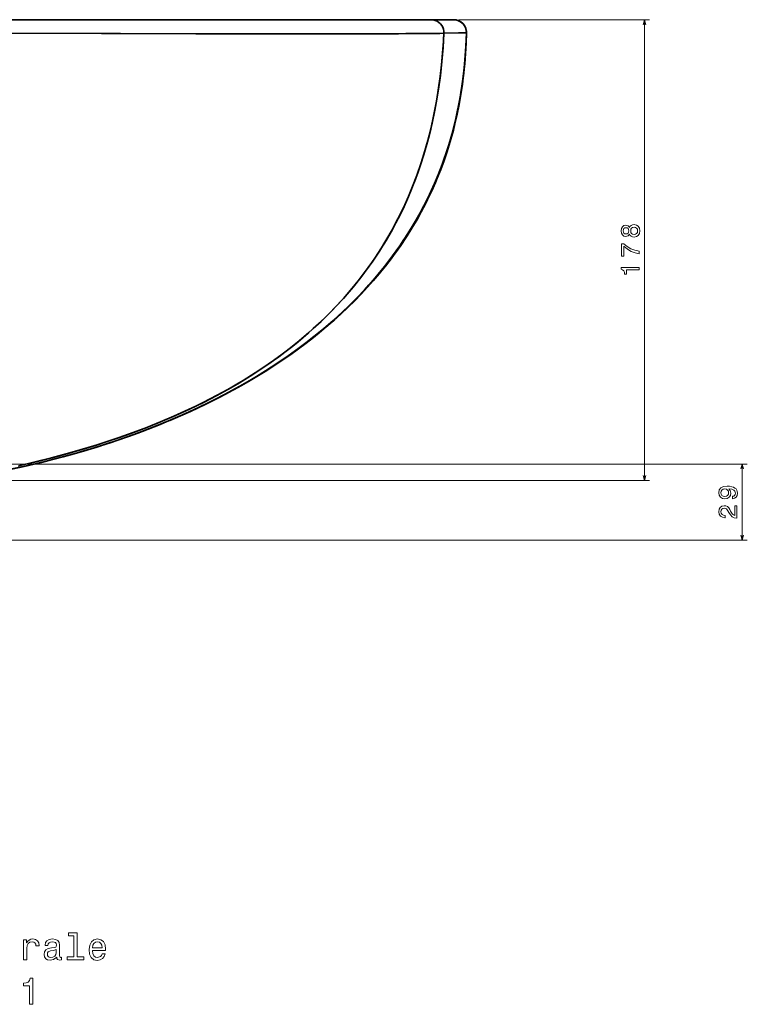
# Model space of a CAD drawing. Extents: x 265 to 2038, y 9 to 1439.
# Tile 9 of 9: x 1756 to 2038, y 852 to 1234. Entities that reach past the tile are written whole.
import ezdxf

# ---------------------------------------------------------------- set-up
doc = ezdxf.new("R2010")
doc.units = 0

msp = doc.modelspace()

# ---------------------------------------------------------------- linework, layer by layer
at = {"color": 7, "lineweight": 35}
for p, q in [((1751.14, 1233.6), (1915.21, 1233.6)), ((1915.21, 1233.6), (1751.14, 1233.6))]:
    msp.add_line(p, q, dxfattribs=at)
at = {"color": 7, "lineweight": 35, "ltscale": 0.217139}
for p, q in [((1915.21, 1233.6), (1923.89, 1233.6)), ((1923.89, 1233.6), (1915.21, 1233.6))]:
    msp.add_line(p, q, dxfattribs=at)
at = {"color": 7, "lineweight": 35, "ltscale": 0.000190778}
msp.add_line((1924.56, 1233.55), (1924.55, 1233.56), dxfattribs=at)
at = {"color": 7, "lineweight": 35, "ltscale": 0.000575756}
msp.add_line((1924.55, 1233.56), (1924.57, 1233.55), dxfattribs=at)
at = {"color": 7, "lineweight": 35, "ltscale": 0.001013}
msp.add_line((1924.55, 1233.56), (1924.59, 1233.55), dxfattribs=at)
at = {"color": 7, "lineweight": 13}
for p, q in [((1925.89, 1233.6), (1999.76, 1233.6)), ((1997.76, 1055.19), (1997.76, 1233.6)), ((1718.12, 1055.19), (1999.76, 1055.19))]:
    msp.add_line(p, q, dxfattribs=at)
at = {"color": 7, "lineweight": 35, "ltscale": 0.011085}
msp.add_line((1813.64, 1078.28), (1814.05, 1078.46), dxfattribs=at)
at = {"color": 7, "lineweight": 35, "ltscale": 0.011065}
msp.add_line((1814.05, 1078.45), (1813.64, 1078.28), dxfattribs=at)
at = {"color": 7, "lineweight": 35, "ltscale": 0.003215}
msp.add_line((1814.05, 1078.46), (1814.17, 1078.51), dxfattribs=at)
at = {"color": 8, "lineweight": 13}
for p, q in [((1684.92, 1061.6), (2037.56, 1061.6)), ((2035.56, 1032.1), (2035.56, 1061.6)), ((1676.11, 1032.1), (2037.56, 1032.1))]:
    msp.add_line(p, q, dxfattribs=at)
at = {"color": 7, "lineweight": 35}
for points in [[(1915.21, 1233.6), (1916.02, 1233.53), (1916.8, 1233.34), (1917.55, 1233.01), (1918.23, 1232.57), (1918.83, 1232.03), (1919.34, 1231.39), (1919.73, 1230.68), (1920.01, 1229.91), (1920.16, 1229.11), (1920.18, 1228.33)], [(1915.21, 1233.6), (1916.02, 1233.53), (1916.8, 1233.34), (1917.55, 1233.01), (1918.23, 1232.57), (1918.83, 1232.03), (1919.34, 1231.39), (1919.73, 1230.68), (1920.01, 1229.91), (1920.16, 1229.11), (1920.18, 1228.33)], [(1751.15, 1228.35), (1795.03, 1228.23), (1837.29, 1228.16), (1883.64, 1228.15), (1905.46, 1228.2), (1913.4, 1228.24), (1918.57, 1228.3), (1920.18, 1228.33)], [(1751.15, 1228.35), (1824.13, 1228.18), (1853.57, 1228.15), (1881.07, 1228.15), (1902.54, 1228.19), (1914.03, 1228.25), (1917.99, 1228.29), (1920.18, 1228.33)], [(1755.49, 1060.89), (1761.84, 1062.36), (1768.12, 1063.92), (1775.21, 1065.83), (1782.21, 1067.86), (1785.67, 1068.92), (1789.11, 1070.02), (1794.56, 1071.85), (1799.93, 1073.77), (1805.24, 1075.77), (1810.47, 1077.87), (1815.62, 1080.07), (1818.5, 1081.35), (1821.35, 1082.66), (1824.17, 1084.01), (1826.97, 1085.39), (1829.74, 1086.8), (1832.48, 1088.24), (1836.8, 1090.61), (1841.04, 1093.08), (1845.2, 1095.63), (1849.28, 1098.27), (1853.27, 1100.99), (1857.53, 1104.08), (1861.68, 1107.28), (1863.72, 1108.92), (1865.72, 1110.6), (1867.69, 1112.29), (1869.63, 1114.01), (1872.67, 1116.83), (1875.63, 1119.72), (1878.51, 1122.69), (1881.3, 1125.73), (1884.01, 1128.84), (1887, 1132.5), (1889.87, 1136.25), (1892.62, 1140.1), (1895.25, 1144.05), (1897.75, 1148.09), (1900.12, 1152.23), (1902.37, 1156.46), (1904.48, 1160.78), (1906.47, 1165.2), (1908.32, 1169.71), (1910.04, 1174.3), (1911.62, 1178.98), (1913.08, 1183.75), (1914.4, 1188.6), (1915.58, 1193.53), (1916.64, 1198.54), (1917.43, 1202.87), (1918.13, 1207.24), (1918.74, 1211.67), (1919.25, 1216.15), (1919.54, 1219.17), (1919.79, 1222.2), (1920, 1225.26), (1920.18, 1228.33)], [(1755.61, 1060.91), (1762, 1062.4), (1768.32, 1063.97), (1775.47, 1065.9), (1782.54, 1067.96), (1786.03, 1069.04), (1789.51, 1070.15), (1795.01, 1072.01), (1800.45, 1073.96), (1805.82, 1076), (1811.12, 1078.14), (1816.34, 1080.38), (1821.76, 1082.85), (1827.08, 1085.44), (1832.31, 1088.15), (1834.92, 1089.57), (1837.51, 1091.02), (1840, 1092.46), (1842.45, 1093.93), (1845.74, 1095.96), (1848.97, 1098.06), (1852.15, 1100.21), (1856.24, 1103.12), (1860.23, 1106.14), (1864.12, 1109.25), (1867.9, 1112.47), (1871.57, 1115.8), (1875.13, 1119.22), (1876.88, 1120.99), (1878.6, 1122.79), (1880.27, 1124.58), (1881.9, 1126.4), (1885.02, 1130.05), (1888.02, 1133.8), (1889.48, 1135.72), (1890.9, 1137.67), (1892.29, 1139.63), (1893.64, 1141.61), (1895.75, 1144.84), (1897.77, 1148.13), (1899.71, 1151.49), (1901.56, 1154.9), (1903.33, 1158.38), (1904.73, 1161.32), (1906.08, 1164.3), (1907.36, 1167.33), (1908.29, 1169.62), (1909.17, 1171.93), (1910.85, 1176.63), (1912.38, 1181.4), (1913.78, 1186.26), (1915.04, 1191.19), (1916.18, 1196.29), (1917.19, 1201.47), (1918.05, 1206.71), (1918.78, 1212.02), (1919.38, 1217.4), (1919.84, 1222.84), (1920.18, 1228.33)], [(1928.89, 1228.47), (1928.79, 1225.72), (1928.66, 1222.97), (1928.49, 1220.32), (1928.28, 1217.67), (1927.89, 1213.64), (1927.39, 1209.62), (1926.8, 1205.62), (1926.11, 1201.64), (1925.22, 1197.24), (1924.21, 1192.88), (1923.06, 1188.54), (1921.78, 1184.25), (1920.37, 1180), (1918.83, 1175.8), (1917.29, 1171.97), (1915.64, 1168.18), (1913.88, 1164.44), (1912.01, 1160.76), (1910.04, 1157.14), (1907.96, 1153.57), (1905.78, 1150.07), (1904.46, 1148.06), (1903.11, 1146.06), (1900.31, 1142.15), (1897.39, 1138.32), (1894.34, 1134.59), (1891.18, 1130.95), (1887.88, 1127.37), (1884.47, 1123.88), (1880.96, 1120.49), (1877.35, 1117.21), (1873.65, 1114.01), (1869.87, 1110.92), (1866.79, 1108.51), (1863.67, 1106.17), (1860.49, 1103.88), (1858.08, 1102.21), (1855.65, 1100.56), (1850.72, 1097.38), (1846.57, 1094.83), (1842.36, 1092.37), (1838.1, 1090), (1833.79, 1087.71), (1830.89, 1086.23), (1827.98, 1084.78), (1822.09, 1081.99), (1816.14, 1079.35), (1813.64, 1078.28)], [(1928.89, 1228.47), (1928.68, 1223.25), (1928.32, 1218.07), (1927.81, 1212.95), (1927.15, 1207.89), (1926.76, 1205.37), (1926.34, 1202.87), (1925.87, 1200.4), (1925.37, 1197.93), (1924.42, 1193.74), (1923.35, 1189.6), (1922.17, 1185.52), (1920.88, 1181.48), (1919.47, 1177.5), (1917.96, 1173.58), (1916.33, 1169.71), (1914.44, 1165.59), (1912.42, 1161.54), (1910.28, 1157.56), (1908.01, 1153.66), (1905.63, 1149.83), (1903.12, 1146.09), (1900.51, 1142.41), (1897.78, 1138.82), (1895.63, 1136.14), (1893.42, 1133.5), (1891.15, 1130.91), (1889.42, 1129.01), (1887.65, 1127.13), (1885.84, 1125.26), (1884, 1123.42), (1880.24, 1119.82), (1876.36, 1116.34), (1872.38, 1112.95), (1868.32, 1109.69), (1864.16, 1106.53), (1859.9, 1103.47), (1855.56, 1100.5), (1851.13, 1097.64), (1846.62, 1094.87), (1842.96, 1092.72), (1839.25, 1090.63), (1835.5, 1088.6), (1832.66, 1087.12), (1829.79, 1085.67), (1824, 1082.88), (1818.12, 1080.21), (1813.64, 1078.28)], [(1814.05, 1078.46), (1819.4, 1080.77), (1822.59, 1082.22), (1825.76, 1083.7), (1828.97, 1085.25), (1832.16, 1086.84), (1835.36, 1088.49), (1838.53, 1090.19), (1841.86, 1092.03), (1845.15, 1093.93), (1848.39, 1095.86), (1851.6, 1097.85), (1854.74, 1099.86), (1857.84, 1101.93), (1860.88, 1104.04), (1863.89, 1106.2), (1866.8, 1108.37), (1869.67, 1110.6), (1872.47, 1112.86), (1875.23, 1115.17), (1877.91, 1117.51), (1880.55, 1119.91), (1883.11, 1122.34), (1885.63, 1124.82), (1888.08, 1127.34), (1890.47, 1129.9), (1892.8, 1132.51), (1895.06, 1135.17), (1897.26, 1137.87), (1899.4, 1140.62), (1901.46, 1143.41), (1903.46, 1146.25), (1905.39, 1149.13), (1907.25, 1152.06), (1909.04, 1155.04), (1910.76, 1158.06), (1912.41, 1161.13), (1913.98, 1164.24), (1915.48, 1167.4), (1916.9, 1170.61), (1918.25, 1173.87), (1919.51, 1177.17), (1920.71, 1180.53), (1921.82, 1183.93), (1922.86, 1187.37), (1923.81, 1190.85), (1924.68, 1194.4), (1925.47, 1197.97), (1926.2, 1201.68), (1926.84, 1205.4), (1927.39, 1209.19), (1927.86, 1212.99), (1928.24, 1216.85), (1928.54, 1220.72), (1928.76, 1224.59), (1928.89, 1228.47)], [(1814.62, 1078.69), (1820.17, 1081.12), (1823.51, 1082.64), (1826.83, 1084.21), (1830.15, 1085.83), (1833.45, 1087.5), (1836.77, 1089.24), (1840.06, 1091.03), (1843.5, 1092.97), (1846.91, 1094.97), (1850.22, 1096.98), (1853.49, 1099.06), (1856.72, 1101.18), (1859.91, 1103.35), (1862.99, 1105.55), (1866.04, 1107.8), (1869.01, 1110.08), (1871.94, 1112.42), (1874.78, 1114.79), (1877.57, 1117.21), (1880.29, 1119.67), (1882.96, 1122.19), (1885.55, 1124.74), (1888.09, 1127.35), (1890.56, 1130), (1892.96, 1132.7), (1895.29, 1135.45), (1897.56, 1138.25), (1899.75, 1141.09), (1901.88, 1143.99), (1903.93, 1146.93), (1905.9, 1149.92), (1907.8, 1152.96), (1909.63, 1156.05), (1911.38, 1159.19), (1913.05, 1162.38), (1914.64, 1165.62), (1916.15, 1168.9), (1917.59, 1172.25), (1918.94, 1175.63), (1920.21, 1179.09), (1921.39, 1182.57), (1922.49, 1186.12), (1923.5, 1189.69), (1924.43, 1193.34), (1925.27, 1197.02), (1926.04, 1200.83), (1926.72, 1204.66), (1927.31, 1208.57), (1927.8, 1212.49), (1928.21, 1216.48), (1928.52, 1220.47), (1928.75, 1224.47), (1928.89, 1228.47)], [(1825.7, 1083.68), (1828.73, 1085.15), (1831.75, 1086.66), (1834.73, 1088.2), (1837.69, 1089.78), (1840.61, 1091.38), (1843.5, 1093.03), (1846.35, 1094.71), (1849.18, 1096.42), (1851.97, 1098.17), (1854.73, 1099.96), (1857.44, 1101.77), (1860.13, 1103.63), (1862.77, 1105.51), (1865.38, 1107.44), (1867.94, 1109.39), (1870.46, 1111.39), (1872.94, 1113.42), (1875.38, 1115.49), (1877.78, 1117.59), (1880.13, 1119.73), (1882.43, 1121.9), (1884.7, 1124.11), (1886.91, 1126.35), (1889.07, 1128.64), (1891.19, 1130.95), (1893.26, 1133.31), (1895.27, 1135.7), (1897.24, 1138.13), (1899.15, 1140.59), (1901.01, 1143.1), (1902.81, 1145.64), (1904.56, 1148.21), (1906.26, 1150.83), (1907.9, 1153.48), (1909.49, 1156.17), (1911.01, 1158.89), (1912.48, 1161.66), (1913.89, 1164.46), (1915.24, 1167.3), (1916.53, 1170.17), (1917.76, 1173.09), (1918.92, 1176.04), (1920.03, 1179.03), (1921.07, 1182.06), (1922.05, 1185.13), (1922.97, 1188.23), (1923.82, 1191.38), (1924.61, 1194.55), (1925.34, 1197.78), (1925.99, 1201.03), (1926.59, 1204.34), (1927.11, 1207.66), (1927.58, 1211.04), (1927.97, 1214.44), (1928.3, 1217.9), (1928.56, 1221.38), (1928.76, 1224.92), (1928.89, 1228.47)], [(1920.18, 1228.33), (1925.81, 1228.47), (1928.17, 1228.52), (1928.69, 1228.51), (1928.83, 1228.5), (1928.88, 1228.49), (1928.89, 1228.48), (1928.89, 1228.48), (1928.89, 1228.47), (1928.89, 1228.47), (1928.89, 1228.47)], [(1920.18, 1228.33), (1925.81, 1228.47), (1928.17, 1228.52), (1928.7, 1228.51), (1928.83, 1228.5), (1928.88, 1228.49), (1928.89, 1228.48), (1928.89, 1228.48), (1928.89, 1228.47), (1928.89, 1228.47), (1928.89, 1228.47)], [(1716.17, 1053.84), (1721.17, 1054.42), (1726.69, 1055.14), (1731.7, 1055.85), (1739.19, 1057.05), (1745.46, 1058.17), (1751.69, 1059.4), (1757.75, 1060.69), (1763.77, 1062.09), (1769.77, 1063.59), (1775.72, 1065.19), (1781.63, 1066.89), (1787.28, 1068.62), (1792.88, 1070.45), (1798.44, 1072.38), (1803.95, 1074.41), (1809.26, 1076.49), (1813.64, 1078.28)], [(1813.64, 1078.28), (1809.69, 1076.66), (1805.73, 1075.09), (1801.73, 1073.58), (1797.7, 1072.12), (1793.64, 1070.71), (1789.54, 1069.35), (1785.42, 1068.04), (1781.27, 1066.78), (1777.1, 1065.57), (1772.89, 1064.41), (1768.67, 1063.3), (1764.42, 1062.24), (1760.14, 1061.23), (1755.85, 1060.27), (1751.53, 1059.36), (1747.2, 1058.5), (1742.84, 1057.69), (1738.47, 1056.93), (1734.08, 1056.22), (1729.68, 1055.56), (1725.29, 1054.94), (1717.69, 1054.01), (1716.17, 1053.84)], [(1813.64, 1078.28), (1807.67, 1075.85), (1803.76, 1074.34), (1797.64, 1072.1), (1791.46, 1069.98), (1785.23, 1067.98), (1778.95, 1066.1), (1772.61, 1064.34), (1766.23, 1062.69), (1760.26, 1061.26), (1754.26, 1059.93), (1748.22, 1058.7), (1743.6, 1057.83), (1738.97, 1057.02), (1734.28, 1056.25), (1729.57, 1055.54), (1723.23, 1054.68), (1716.91, 1053.92), (1716.17, 1053.84)]]:
    msp.add_lwpolyline(points, dxfattribs=at)
at = {"color": 7, "lineweight": 13}
for points in [[(1998.28, 1231.67), (1997.76, 1233.6), (1997.24, 1231.67)], [(1997.24, 1057.12), (1997.76, 1055.19), (1998.28, 1057.12)]]:
    msp.add_lwpolyline(points, dxfattribs=at)
for points in [[(1991.99, 1150.62), (1992.27, 1150.1), (1992.66, 1149.75), (1993.16, 1149.53), (1993.75, 1149.46), (1994.65, 1149.62), (1995.35, 1150.08), (1995.79, 1150.84), (1995.96, 1151.87), (1995.79, 1152.89), (1995.35, 1153.64), (1994.65, 1154.11), (1993.75, 1154.28), (1993.16, 1154.2), (1992.66, 1153.99), (1992.27, 1153.62), (1991.99, 1153.12), (1991.75, 1153.52), (1991.41, 1153.8), (1991.01, 1153.98), (1990.52, 1154.04), (1989.8, 1153.88), (1989.22, 1153.45), (1988.85, 1152.77), (1988.71, 1151.87), (1988.85, 1150.96), (1989.22, 1150.27), (1989.8, 1149.84), (1990.52, 1149.69), (1991.01, 1149.74), (1991.41, 1149.91)], [(1990.6, 1150.65), (1990.15, 1150.73), (1989.81, 1150.97), (1989.6, 1151.35), (1989.52, 1151.87), (1989.6, 1152.37), (1989.81, 1152.76), (1990.15, 1153), (1990.6, 1153.09), (1991.05, 1153), (1991.4, 1152.76), (1991.64, 1152.37), (1991.71, 1151.87), (1991.62, 1151.35), (1991.4, 1150.97), (1991.05, 1150.73)], [(1993.73, 1150.43), (1993.2, 1150.52), (1992.79, 1150.81), (1992.53, 1151.26), (1992.44, 1151.87), (1992.53, 1152.46), (1992.79, 1152.92), (1993.2, 1153.21), (1993.73, 1153.31), (1994.31, 1153.21), (1994.74, 1152.92), (1995.02, 1152.46), (1995.11, 1151.87), (1995.02, 1151.26), (1994.74, 1150.81), (1994.31, 1150.52)], [(1995.76, 1142.99), (1995.76, 1144.01), (1994.1, 1144.35), (1992.54, 1144.93), (1991.1, 1145.76), (1989.75, 1146.84), (1988.91, 1146.84), (1988.91, 1142.04), (1989.83, 1142.04), (1989.83, 1145.87), (1991.19, 1144.76), (1992.61, 1143.92), (1994.13, 1143.34)], [(1995.76, 1136.74), (1995.76, 1137.66), (1988.71, 1137.66), (1988.71, 1136.97), (1989.33, 1136.79), (1989.74, 1136.43), (1989.98, 1135.88), (1990.06, 1135.11), (1990.78, 1135.11), (1990.78, 1136.74)], [(1757.53, 869.72), (1758.8, 869.72), (1758.8, 874.15), (1758.93, 875.21), (1759.32, 875.98), (1759.95, 876.44), (1760.8, 876.6), (1761.43, 876.5), (1761.91, 876.21), (1762.2, 875.72), (1762.3, 875.06), (1763.58, 875.06), (1763.41, 876.22), (1762.93, 877.06), (1762.14, 877.56), (1761.06, 877.74), (1760.32, 877.62), (1759.69, 877.33), (1759.13, 876.84), (1758.68, 876.18), (1758.68, 877.46), (1757.53, 877.46)], [(1770.32, 870.73), (1770.32, 870.69), (1770.4, 870.2), (1770.61, 869.85), (1771.52, 869.58), (1772.23, 869.69), (1772.23, 870.67), (1771.92, 870.63), (1771.52, 870.82), (1771.45, 871.4), (1771.45, 875.4), (1771.28, 876.42), (1770.77, 877.14), (1769.89, 877.58), (1768.65, 877.74), (1767.44, 877.56), (1766.55, 877.07), (1765.99, 876.31), (1765.8, 875.3), (1765.8, 875.21), (1766.94, 875.21), (1767.04, 875.82), (1767.36, 876.25), (1767.87, 876.51), (1768.61, 876.61), (1769.32, 876.54), (1769.82, 876.32), (1770.12, 875.95), (1770.22, 875.43), (1770.17, 874.82), (1769.94, 874.52), (1769.36, 874.38), (1768.28, 874.26), (1767.04, 874), (1766.16, 873.54), (1765.64, 872.82), (1765.48, 871.76), (1765.63, 870.8), (1766.07, 870.1), (1766.79, 869.65), (1767.79, 869.49), (1769.13, 869.8)], [(1776.92, 879), (1776.92, 870.79), (1774.32, 870.79), (1774.32, 869.72), (1780.79, 869.72), (1780.79, 870.79), (1778.19, 870.79), (1778.19, 880.07), (1774.94, 880.07), (1774.94, 879)], [(1784.19, 873.23), (1789.26, 873.23), (1789.27, 873.82), (1789.04, 875.47), (1788.41, 876.71), (1787.4, 877.46), (1786.06, 877.74), (1784.75, 877.45), (1783.74, 876.64), (1783.09, 875.33), (1782.86, 873.6), (1783.08, 871.83), (1783.72, 870.53), (1784.72, 869.72), (1786.02, 869.45), (1787.14, 869.64), (1788.06, 870.13), (1788.74, 870.91), (1789.13, 871.94), (1787.87, 871.94), (1787.62, 871.37), (1787.24, 870.93), (1786.17, 870.59), (1785.35, 870.75), (1784.73, 871.25), (1784.33, 872.07), (1784.19, 873.18)], [(1770.18, 872.43), (1770.01, 871.68), (1769.55, 871.11), (1768.85, 870.73), (1768, 870.6), (1767.46, 870.67), (1767.07, 870.91), (1766.82, 871.31), (1766.75, 871.87), (1766.81, 872.37), (1767.04, 872.74), (1767.96, 873.14), (1769.13, 873.31), (1770.18, 873.66)], [(1784.19, 874.29), (1784.34, 875.29), (1784.73, 876.02), (1785.32, 876.47), (1786.1, 876.63), (1786.87, 876.47), (1787.46, 876.02), (1787.82, 875.29), (1787.95, 874.29)], [(1759.78, 852.45), (1761.09, 852.45), (1761.09, 862.52), (1760.11, 862.52), (1759.85, 861.64), (1759.33, 861.05), (1758.54, 860.7), (1757.44, 860.59), (1757.44, 859.57), (1759.78, 859.57)]]:
    msp.add_lwpolyline(points, close=True, dxfattribs=at)
at = {"color": 8, "lineweight": 13}
for points in [[(2036.08, 1059.67), (2035.56, 1061.6), (2035.05, 1059.67)], [(2035.05, 1034.03), (2035.56, 1032.1), (2036.08, 1034.03)]]:
    msp.add_lwpolyline(points, dxfattribs=at)
for points in [[(2031.83, 1048.16), (2032.62, 1048.32), (2033.24, 1048.75), (2033.62, 1049.44), (2033.76, 1050.34), (2033.69, 1050.94), (2033.51, 1051.47), (2033.2, 1051.93), (2032.76, 1052.31), (2032.2, 1052.61), (2031.52, 1052.83), (2030.73, 1052.97), (2029.82, 1053.02), (2028.4, 1052.84), (2027.36, 1052.35), (2026.73, 1051.56), (2026.51, 1050.48), (2026.69, 1049.5), (2027.18, 1048.75), (2027.92, 1048.27), (2028.86, 1048.1), (2029.83, 1048.27), (2030.57, 1048.74), (2031.03, 1049.45), (2031.18, 1050.34), (2030.99, 1051.29), (2030.41, 1052.01), (2031.53, 1051.85), (2032.32, 1051.52), (2032.8, 1051.03), (2032.95, 1050.35), (2032.88, 1049.83), (2032.66, 1049.45), (2032.3, 1049.19), (2031.83, 1049.09)], [(2028.85, 1049.08), (2028.23, 1049.18), (2027.73, 1049.47), (2027.42, 1049.91), (2027.31, 1050.48), (2027.42, 1051.08), (2027.73, 1051.53), (2028.22, 1051.82), (2028.84, 1051.93), (2029.48, 1051.82), (2029.95, 1051.53), (2030.24, 1051.07), (2030.35, 1050.45), (2030.24, 1049.9), (2029.95, 1049.47), (2029.49, 1049.18)], [(2033.56, 1040.65), (2033.56, 1045.46), (2032.7, 1045.46), (2032.7, 1041.66), (2032.22, 1041.87), (2031.83, 1042.24), (2031.11, 1043.36), (2030.81, 1043.95), (2030.38, 1044.62), (2029.87, 1045.09), (2029.28, 1045.36), (2028.6, 1045.46), (2027.75, 1045.29), (2027.09, 1044.82), (2026.66, 1044.09), (2026.51, 1043.15), (2026.68, 1042.19), (2027.16, 1041.45), (2027.91, 1040.97), (2028.91, 1040.81), (2029.05, 1040.81), (2029.05, 1041.73), (2028.97, 1041.73), (2028.29, 1041.82), (2027.78, 1042.09), (2027.46, 1042.53), (2027.35, 1043.1), (2027.45, 1043.69), (2027.7, 1044.12), (2028.1, 1044.4), (2028.59, 1044.5), (2029.05, 1044.43), (2029.45, 1044.24), (2029.79, 1043.92), (2030.09, 1043.48), (2030.42, 1042.88), (2031.04, 1041.89), (2031.71, 1041.2), (2032.51, 1040.78), (2033.53, 1040.65)]]:
    msp.add_lwpolyline(points, close=True, dxfattribs=at)
at = {"color": 7, "lineweight": 35}
for centre, radius, start, end in [((1923.89, 1228.6), 5, 80.877, 90.0004), ((1923.89, 1228.6), 5, 82.6305, 90.0004), ((1923.89, 1228.6), 5, 358.4786, 90.0002), ((1923.89, 1228.6), 5, 358.5628, 90.0465), ((1923.89, 1228.6), 5, 78.2967, 89.9975), ((1923.89, 1228.6), 5, 82.322, 89.9969), ((1923.89, 1228.6), 5, 82.4095, 89.9969), ((1923.89, 1228.6), 5, 358.5634, 81.6743), ((1923.89, 1228.6), 5, 358.4778, 80.1809), ((1923.88, 1228.6), 5.01, 358.4864, 13.5889), ((1702.66, 1342.6), 286.67, 292.7763, 293.6746)]:
    msp.add_arc(centre, radius, start, end, dxfattribs=at)

doc.saveas('drawing.dxf')
